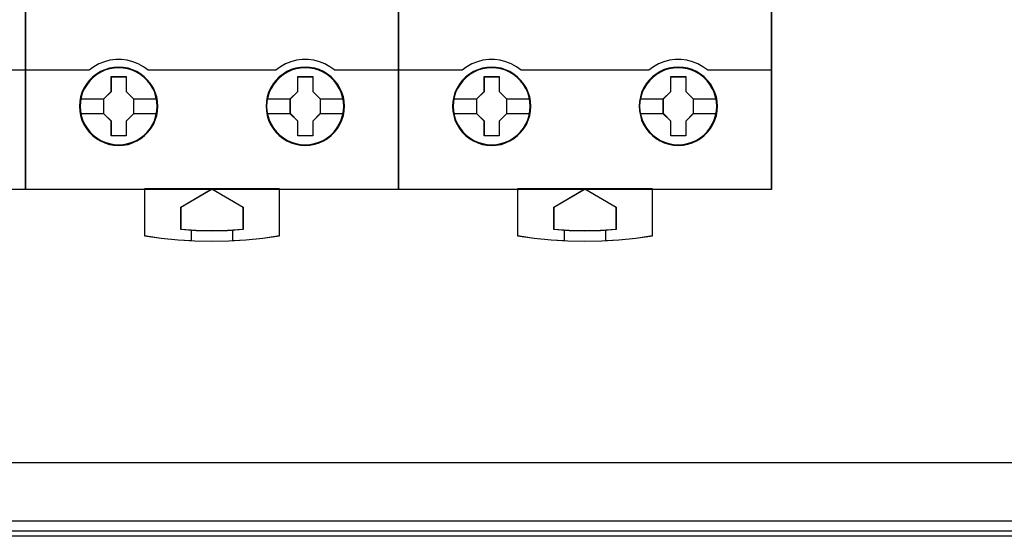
# Model space of a CAD drawing. Extents: x -558982 to 5119495, y -5290134 to 121759.
# Tile 8 of 256: x -478708 to -477758, y -26844 to -26345. Entities that reach past the tile are written whole.
import ezdxf

# ---------------------------------------------------------------- set-up
doc = ezdxf.new("R2010")
doc.units = 0
doc.header["$MEASUREMENT"] = 0
doc.layers.get('0').update_dxf_attribs({"color": 252})
doc.layers.add('45', color=8, linetype='Continuous')
doc.layers.add('50', color=7, linetype='Continuous')

# ---------------------------------------------------------------- blocks, each defined once
blk = doc.blocks.new('*U1040')
at = {"layer": '50', "color": 7}
for points in [[(55.98194, -85.921426), (391.762235, -85.921426), (391.762235, -735.000783), (55.98194, -735.000783), (55.98194, -85.921426)], [(59.825943, -728.385739), (387.918232, -728.385739), (387.918232, -441.457538), (59.825943, -441.457538), (59.825943, -728.385739)]]:
    blk.add_lwpolyline(points, dxfattribs=at)
blk = doc.blocks.new('*U1067')
at = {"layer": '50', "color": 7}
for points in [[(383.999821, -735.498632), (64.001505, -735.498632)], [(67.968952, -734.007732), (379.969373, -734.007732)]]:
    blk.add_lwpolyline(points, dxfattribs=at)
blk = doc.blocks.new('*U1069')
at = {"layer": '45', "color": 7}
for points in [[(98.02738, -618.991234), (61.975934, -618.991234), (61.975934, -701.994414), (98.02738, -701.994414), (98.02738, -618.991234)], [(98.011474, -619.007123), (61.99184, -619.007123), (61.99184, -701.978525), (98.011474, -701.978525), (98.011474, -619.007123)]]:
    blk.add_lwpolyline(points, close=True, dxfattribs=at)
at = {"layer": '45', "color": 139}
blk.add_lwpolyline([(98.02738, -618.991234), (61.975934, -618.991234), (61.975934, -701.994414), (98.02738, -701.994414), (98.02738, -618.991234)], close=True, dxfattribs=at)
blk.add_lwpolyline([(91.810699, -690.464429), (98.02738, -690.464429)], dxfattribs=at)
blk = doc.blocks.new('*U1070')
at = {"layer": '45', "color": 7}
for points in [[(134.025806, -618.991234), (97.97436, -618.991234), (97.97436, -701.994414), (134.025806, -701.994414), (134.025806, -618.991234)], [(110.773564, -693.990307), (110.74589, -693.53711), (110.673938, -693.083912), (110.518964, -692.647295), (110.347385, -692.232785), (110.109389, -691.834856), (109.827115, -691.486668), (109.500562, -691.160587), (109.135266, -690.884247), (108.764435, -690.635541), (108.332722, -690.453156), (107.901008, -690.320513), (107.447155, -690.237611), (106.998837, -690.215504), (106.53945, -690.237611), (106.102201, -690.320513), (105.653883, -690.453156), (105.238774, -690.635541), (104.845804, -690.884247), (104.486042, -691.160587), (104.153955, -691.486668), (103.89382, -691.834856), (103.650289, -692.232785), (103.445502, -692.647295), (103.329271, -693.083912), (103.240714, -693.53711), (103.207506, -693.990307), (103.240714, -694.449031), (103.329271, -694.885648), (103.445502, -695.322265), (103.650289, -695.742302), (103.89382, -696.134704), (104.153955, -696.499473), (104.486042, -696.820027), (104.845804, -697.101894), (105.238774, -697.33402), (105.653883, -697.521931), (106.102201, -697.660101), (106.53945, -697.748529), (106.998837, -697.770637), (107.447155, -697.748529), (107.901008, -697.660101), (108.332722, -697.521931), (108.764435, -697.33402), (109.135266, -697.101894), (109.500562, -696.820027), (109.827115, -696.499473), (110.109389, -696.134704), (110.347385, -695.742302), (110.518964, -695.322265), (110.673938, -694.885648), (110.74589, -694.449031), (110.773564, -693.990307)], [(110.773564, -693.990307), (110.74589, -693.53711), (110.673938, -693.083912), (110.518964, -692.647295), (110.347385, -692.232785), (110.109389, -691.834856), (109.827115, -691.486668), (109.500562, -691.160587), (109.135266, -690.884247), (108.764435, -690.635541), (108.332722, -690.453156), (107.901008, -690.320513), (107.447155, -690.237611), (106.998837, -690.215504), (106.53945, -690.237611), (106.102201, -690.320513), (105.653883, -690.453156), (105.238774, -690.635541), (104.845804, -690.884247), (104.486042, -691.160587), (104.153955, -691.486668), (103.89382, -691.834856), (103.650289, -692.232785), (103.445502, -692.647295), (103.329271, -693.083912), (103.240714, -693.53711), (103.207506, -693.990307), (103.240714, -694.449031), (103.329271, -694.885648), (103.445502, -695.322265), (103.650289, -695.742302), (103.89382, -696.134704), (104.153955, -696.499473), (104.486042, -696.820027), (104.845804, -697.101894), (105.238774, -697.33402), (105.653883, -697.521931), (106.102201, -697.660101), (106.53945, -697.748529), (106.998837, -697.770637), (107.447155, -697.748529), (107.901008, -697.660101), (108.332722, -697.521931), (108.764435, -697.33402), (109.135266, -697.101894), (109.500562, -696.820027), (109.827115, -696.499473), (110.109389, -696.134704), (110.347385, -695.742302), (110.518964, -695.322265), (110.673938, -694.885648), (110.74589, -694.449031), (110.773564, -693.990307)], [(110.755007, -693.991644), (110.727459, -693.540511), (110.655835, -693.089379), (110.501566, -692.654751), (110.330769, -692.24213), (110.093857, -691.846014), (109.812869, -691.499412), (109.487804, -691.174817), (109.124171, -690.899736), (108.75503, -690.652164), (108.325282, -690.470611), (107.895535, -690.338572), (107.44375, -690.256048), (106.997474, -690.234041), (106.540179, -690.256048), (106.104922, -690.338572), (105.658646, -690.470611), (105.245428, -690.652164), (104.854247, -690.899736), (104.496125, -691.174817), (104.16555, -691.499412), (103.9066, -691.846014), (103.664178, -692.24213), (103.460324, -692.654751), (103.344623, -693.089379), (103.256469, -693.540511), (103.223412, -693.991644), (103.256469, -694.448278), (103.344623, -694.882905), (103.460324, -695.317533), (103.664178, -695.735655), (103.9066, -696.12627), (104.16555, -696.489377), (104.496125, -696.80847), (104.854247, -697.089052), (105.245428, -697.32012), (105.658646, -697.507175), (106.104922, -697.644716), (106.540179, -697.732741), (106.997474, -697.754748), (107.44375, -697.732741), (107.895535, -697.644716), (108.325282, -697.507175), (108.75503, -697.32012), (109.124171, -697.089052), (109.487804, -696.80847), (109.812869, -696.489377), (110.093857, -696.12627), (110.330769, -695.735655), (110.501566, -695.317533), (110.655835, -694.882905), (110.727459, -694.448278), (110.755007, -693.991644)], [(128.784707, -693.985011), (128.762567, -693.531813), (128.690613, -693.078616), (128.535634, -692.641999), (128.35298, -692.227489), (128.126047, -691.82956), (127.843764, -691.481371), (127.517201, -691.15529), (127.146358, -690.87895), (126.781051, -690.630245), (126.349324, -690.44786), (125.917597, -690.315217), (125.46373, -690.232315), (125.004329, -690.210208), (124.555997, -690.232315), (124.107665, -690.315217), (123.659333, -690.44786), (123.244211, -690.630245), (122.862299, -690.87895), (122.502526, -691.15529), (122.170429, -691.481371), (121.899216, -691.82956), (121.655677, -692.227489), (121.461954, -692.641999), (121.34572, -693.078616), (121.25716, -693.531813), (121.22395, -693.985011), (121.25716, -694.438208), (121.34572, -694.880352), (121.461954, -695.316969), (121.655677, -695.737006), (121.899216, -696.129408), (122.170429, -696.494177), (122.502526, -696.814731), (122.862299, -697.096598), (123.244211, -697.328723), (123.659333, -697.516634), (124.107665, -697.654804), (124.555997, -697.743233), (125.004329, -697.76534), (125.46373, -697.743233), (125.917597, -697.654804), (126.349324, -697.516634), (126.781051, -697.328723), (127.146358, -697.096598), (127.517201, -696.814731), (127.843764, -696.494177), (128.126047, -696.129408), (128.35298, -695.737006), (128.535634, -695.316969), (128.690613, -694.880352), (128.762567, -694.438208), (128.784707, -693.985011)], [(128.784707, -693.985011), (128.762567, -693.531813), (128.690613, -693.078616), (128.535634, -692.641999), (128.35298, -692.227489), (128.126047, -691.82956), (127.843764, -691.481371), (127.517201, -691.15529), (127.146358, -690.87895), (126.781051, -690.630245), (126.349324, -690.44786), (125.917597, -690.315217), (125.46373, -690.232315), (125.004329, -690.210208), (124.555997, -690.232315), (124.107665, -690.315217), (123.659333, -690.44786), (123.244211, -690.630245), (122.862299, -690.87895), (122.502526, -691.15529), (122.170429, -691.481371), (121.899216, -691.82956), (121.655677, -692.227489), (121.461954, -692.641999), (121.34572, -693.078616), (121.25716, -693.531813), (121.22395, -693.985011), (121.25716, -694.438208), (121.34572, -694.880352), (121.461954, -695.316969), (121.655677, -695.737006), (121.899216, -696.129408), (122.170429, -696.494177), (122.502526, -696.814731), (122.862299, -697.096598), (123.244211, -697.328723), (123.659333, -697.516634), (124.107665, -697.654804), (124.555997, -697.743233), (125.004329, -697.76534), (125.46373, -697.743233), (125.917597, -697.654804), (126.349324, -697.516634), (126.781051, -697.328723), (127.146358, -697.096598), (127.517201, -696.814731), (127.843764, -696.494177), (128.126047, -696.129408), (128.35298, -695.737006), (128.535634, -695.316969), (128.690613, -694.880352), (128.762567, -694.438208), (128.784707, -693.985011)], [(128.76615, -693.986347), (128.744111, -693.535215), (128.672484, -693.084083), (128.518212, -692.649455), (128.336391, -692.236834), (128.110492, -691.840718), (127.829495, -691.494116), (127.504421, -691.169521), (127.135269, -690.89444), (126.771627, -690.646868), (126.341868, -690.465314), (125.912109, -690.333276), (125.460311, -690.250751), (125.003003, -690.228745), (124.556715, -690.250751), (124.110427, -690.333276), (123.664138, -690.465314), (123.250909, -690.646868), (122.870737, -690.89444), (122.512605, -691.169521), (122.182021, -691.494116), (121.912044, -691.840718), (121.669616, -692.236834), (121.476775, -692.649455), (121.361071, -693.084083), (121.272915, -693.535215), (121.239857, -693.986347), (121.272915, -694.43748), (121.361071, -694.877609), (121.476775, -695.312236), (121.669616, -695.730359), (121.912044, -696.120974), (122.182021, -696.48408), (122.512605, -696.803174), (122.870737, -697.083756), (123.250909, -697.314824), (123.664138, -697.501879), (124.110427, -697.639419), (124.556715, -697.727445), (125.003003, -697.749452), (125.460311, -697.727445), (125.912109, -697.639419), (126.341868, -697.501879), (126.771627, -697.314824), (127.135269, -697.083756), (127.504421, -696.803174), (127.829495, -696.48408), (128.110492, -696.120974), (128.336391, -695.730359), (128.518212, -695.312236), (128.672484, -694.877609), (128.744111, -694.43748), (128.76615, -693.986347)], [(106.284448, -691.123815), (107.729263, -691.123815), (107.729263, -692.557178), (108.443303, -693.271093), (108.443303, -694.704456), (107.729263, -695.429439), (107.729263, -696.851733), (106.284448, -696.851733), (106.284448, -695.429439), (105.553673, -694.704456), (105.553673, -693.271093), (106.284448, -692.557178), (106.284448, -691.123815)], [(106.284448, -691.123815), (107.729263, -691.123815), (107.729263, -691.123815), (107.729263, -692.557178), (107.729263, -692.557178), (108.443303, -693.271093), (108.443303, -693.271093), (108.443303, -694.704456), (108.443303, -694.704456), (107.729263, -695.429439), (107.729263, -695.429439), (107.729263, -696.851733), (107.729263, -696.851733), (106.284448, -696.851733), (106.284448, -696.851733), (106.284448, -695.429439), (106.284448, -695.429439), (105.553673, -694.704456), (105.553673, -694.704456), (105.553673, -693.271093), (105.553673, -693.271093), (106.284448, -692.557178), (106.284448, -692.557178), (106.284448, -691.123815), (106.284448, -691.123815)], [(106.292309, -691.139704), (107.721218, -691.139704), (107.721218, -692.565115), (108.427397, -693.275069), (108.427397, -694.70048), (107.721218, -695.42144), (107.721218, -696.835845), (106.292309, -696.835845), (106.292309, -695.42144), (105.569579, -694.70048), (105.569579, -693.275069), (106.292309, -692.565115), (106.292309, -691.139704)], [(124.295867, -691.118519), (125.735104, -691.118519), (125.735104, -692.551882), (126.449144, -693.265796), (126.449144, -694.699159), (125.735104, -695.424142), (125.735104, -696.846437), (124.295867, -696.846437), (124.295867, -695.424142), (123.559514, -694.699159), (123.559514, -693.265796), (124.295867, -692.551882), (124.295867, -691.118519)], [(124.295867, -691.118519), (125.735104, -691.118519), (125.735104, -691.118519), (125.735104, -692.551882), (125.735104, -692.551882), (126.449144, -693.265796), (126.449144, -693.265796), (126.449144, -694.699159), (126.449144, -694.699159), (125.735104, -695.424142), (125.735104, -695.424142), (125.735104, -696.846437), (125.735104, -696.846437), (124.295867, -696.846437), (124.295867, -696.846437), (124.295867, -695.424142), (124.295867, -695.424142), (123.559514, -694.699159), (123.559514, -694.699159), (123.559514, -693.265796), (123.559514, -693.265796), (124.295867, -692.551882), (124.295867, -692.551882), (124.295867, -691.118519), (124.295867, -691.118519)], [(124.302991, -691.134407), (125.725063, -691.134407), (125.725063, -692.559819), (126.430586, -693.269772), (126.430586, -694.695183), (125.725063, -695.416144), (125.725063, -696.830548), (124.302991, -696.830548), (124.302991, -695.416144), (123.57542, -694.695183), (123.57542, -693.269772), (124.302991, -692.559819), (124.302991, -691.134407)], [(122.515005, -701.959988), (115.993345, -701.959988), (109.477207, -701.959988), (109.477207, -706.500771), (111.106242, -706.722273), (112.729754, -706.877324), (113.994327, -706.95485), (114.364311, -706.977), (115.993345, -707.004687), (117.638946, -706.977), (118.003408, -706.95485), (119.262458, -706.877324), (120.897015, -706.722273), (122.515005, -706.500771), (122.515005, -701.959988)], [(115.993097, -701.959988), (119.012986, -703.712923), (119.012986, -705.892998), (117.511353, -705.970659), (115.993097, -705.998396), (114.491464, -705.970659), (112.989831, -705.892998), (112.989831, -703.712923), (115.993097, -701.959988)]]:
    blk.add_lwpolyline(points, close=True, dxfattribs=at)
at = {"layer": '45', "color": 139}
for points in [[(134.025806, -618.991234), (97.97436, -618.991234), (97.97436, -701.994414), (134.025806, -701.994414), (134.025806, -618.991234)], [(110.723194, -693.990653), (110.689988, -693.537455), (110.601436, -693.095311), (110.479677, -692.669747), (110.291505, -692.260764), (110.064591, -691.879414), (109.776798, -691.525699), (109.466867, -691.205145), (109.107126, -690.928804), (108.719712, -690.696679), (108.315695, -690.514294), (107.884005, -690.381651), (107.446781, -690.298749), (106.998488, -690.271115), (106.550195, -690.298749), (106.107436, -690.381651), (105.675747, -690.514294), (105.27173, -690.696679), (104.884316, -690.928804), (104.530109, -691.205145), (104.220178, -691.525699), (103.943454, -691.879414), (103.705471, -692.260764), (103.517299, -692.669747), (103.384471, -693.095311), (103.306989, -693.537455), (103.273782, -693.990653), (103.306989, -694.432797), (103.384471, -694.874941), (103.517299, -695.300505), (103.705471, -695.715015), (103.943454, -696.096364), (104.220178, -696.444553), (104.530109, -696.765107), (104.884316, -697.041447), (105.27173, -697.273573), (105.675747, -697.455958), (106.107436, -697.588601), (106.550195, -697.671503), (106.998488, -697.699137), (107.446781, -697.671503), (107.884005, -697.588601), (108.315695, -697.455958), (108.719712, -697.273573), (109.107126, -697.041447), (109.466867, -696.765107), (109.776798, -696.444553), (110.064591, -696.096364), (110.291505, -695.715015), (110.479677, -695.300505), (110.601436, -694.874941), (110.689988, -694.432797), (110.723194, -693.990653)], [(128.723733, -693.990653), (128.69606, -693.537455), (128.607505, -693.095311), (128.474674, -692.669747), (128.29203, -692.260764), (128.059574, -691.879414), (127.782842, -691.525699), (127.467366, -691.205145), (127.107614, -690.928804), (126.725723, -690.696679), (126.316158, -690.514294), (125.895524, -690.381651), (125.452752, -690.298749), (125.004445, -690.271115), (124.556138, -690.298749), (124.107831, -690.381651), (123.687197, -690.514294), (123.277633, -690.696679), (122.895741, -690.928804), (122.541524, -691.205145), (122.214979, -691.525699), (121.949315, -691.879414), (121.711325, -692.260764), (121.523147, -692.669747), (121.401385, -693.095311), (121.31283, -693.537455), (121.279622, -693.990653), (121.31283, -694.432797), (121.401385, -694.874941), (121.523147, -695.300505), (121.711325, -695.715015), (121.949315, -696.096364), (122.214979, -696.444553), (122.541524, -696.765107), (122.895741, -697.041447), (123.277633, -697.273573), (123.687197, -697.455958), (124.107831, -697.588601), (124.556138, -697.671503), (125.004445, -697.699137), (125.452752, -697.671503), (125.895524, -697.588601), (126.316158, -697.455958), (126.725723, -697.273573), (127.107614, -697.041447), (127.467366, -696.765107), (127.782842, -696.444553), (128.059574, -696.096364), (128.29203, -695.715015), (128.474674, -695.300505), (128.607505, -694.874941), (128.69606, -694.432797), (128.723733, -693.990653)]]:
    blk.add_lwpolyline(points, close=True, dxfattribs=at)
at = {"layer": '45', "color": 59}
for points in [[(134.0099, -619.007123), (97.992917, -619.007123), (97.992917, -701.978525), (134.0099, -701.978525), (134.0099, -619.007123)], [(122.515005, -701.959988), (115.993345, -701.959988), (109.477207, -701.959988), (109.477207, -706.500771), (111.106242, -706.722273), (112.729754, -706.877324), (113.994327, -706.95485), (114.364311, -706.977), (115.993345, -707.004687), (117.638946, -706.977), (118.003408, -706.95485), (119.262458, -706.877324), (120.897015, -706.722273), (122.515005, -706.500771), (122.515005, -701.959988)], [(115.993097, -701.959988), (119.012986, -703.712923), (119.012986, -705.892998), (117.511353, -705.970659), (115.993097, -705.998396), (114.491464, -705.970659), (112.989831, -705.892998), (112.989831, -703.712923), (115.993097, -701.959988)]]:
    blk.add_lwpolyline(points, close=True, dxfattribs=at)
at = {"layer": '45', "color": 139}
for points in [[(109.848352, -690.498855), (109.399249, -690.162939), (108.894701, -689.895344), (108.379064, -689.690379), (107.830161, -689.548041), (107.275712, -689.474026), (106.721264, -689.474026), (106.155727, -689.548041), (105.617912, -689.690379), (105.09673, -689.895344), (104.597727, -690.162939), (104.148624, -690.498855)], [(127.84624, -690.498855), (127.386242, -690.162939), (126.898534, -689.895344), (126.377573, -689.690379), (125.828902, -689.548041), (125.274688, -689.474026), (124.720474, -689.474026), (124.171802, -689.548041), (123.623131, -689.690379), (123.096628, -689.895344), (122.603377, -690.162939), (122.154464, -690.498855)], [(97.97436, -690.464429), (104.185738, -690.464429)], [(109.811238, -690.464429), (116.009361, -690.464429)], [(115.974898, -690.464429), (122.191579, -690.464429)], [(127.811776, -690.464429), (134.025806, -690.464429)], [(109.477207, -701.959988), (109.477207, -706.50419)], [(112.989831, -703.731591), (116.009361, -701.959988)], [(115.974898, -701.959988), (119.012986, -703.731591)], [(122.480542, -701.959988), (122.480542, -706.50419)], [(112.989831, -703.697165), (112.989831, -705.89247)], [(118.975871, -703.697165), (118.975871, -705.89247)], [(112.989831, -705.858044), (114.491464, -705.961461), (115.993097, -705.998396), (117.511353, -705.961461), (119.012986, -705.858044)], [(113.981318, -705.913655), (113.981318, -706.959669)], [(117.979082, -705.913655), (117.979082, -706.959669)], [(109.477207, -706.469764), (111.106242, -706.704895), (112.729754, -706.869487), (114.364311, -706.975296), (115.993345, -707.004687), (117.638946, -706.975296), (119.262458, -706.869487), (120.897015, -706.704895), (122.515005, -706.469764)]]:
    blk.add_lwpolyline(points, dxfattribs=at)
at = {"layer": '45', "color": 7}
for points in [[(103.279084, -693.258213), (105.590788, -693.258213)], [(108.406189, -693.258213), (110.707288, -693.258213)], [(121.295528, -693.252916), (123.593977, -693.252916)], [(126.412029, -693.252916), (128.713129, -693.252916)], [(103.279084, -694.68291), (105.590788, -694.68291)], [(108.406189, -694.68291), (110.707288, -694.68291)], [(121.295528, -694.677614), (123.593977, -694.677614)], [(126.412029, -694.677614), (128.713129, -694.677614)]]:
    blk.add_lwpolyline(points, dxfattribs=at)
blk = doc.blocks.new('*U1071')
at = {"layer": '45', "color": 7}
for points in [[(170.026883, -618.991234), (133.975436, -618.991234), (133.975436, -701.994414), (170.026883, -701.994414), (170.026883, -618.991234)], [(146.77199, -693.990307), (146.744326, -693.53711), (146.672399, -693.083912), (146.517479, -692.647295), (146.345961, -692.232785), (146.108048, -691.834856), (145.825873, -691.486668), (145.499434, -691.160587), (145.134266, -690.884247), (144.763565, -690.635541), (144.332003, -690.453156), (143.90044, -690.320513), (143.446747, -690.237611), (142.998586, -690.215504), (142.539359, -690.237611), (142.102264, -690.320513), (141.654103, -690.453156), (141.239139, -690.635541), (140.846307, -690.884247), (140.486671, -691.160587), (140.1547, -691.486668), (139.894656, -691.834856), (139.651211, -692.232785), (139.446495, -692.647295), (139.330305, -693.083912), (139.24178, -693.53711), (139.208583, -693.990307), (139.24178, -694.449031), (139.330305, -694.885648), (139.446495, -695.322265), (139.651211, -695.742302), (139.894656, -696.134704), (140.1547, -696.499473), (140.486671, -696.820027), (140.846307, -697.101894), (141.239139, -697.33402), (141.654103, -697.521931), (142.102264, -697.660101), (142.539359, -697.748529), (142.998586, -697.770637), (143.446747, -697.748529), (143.90044, -697.660101), (144.332003, -697.521931), (144.763565, -697.33402), (145.134266, -697.101894), (145.499434, -696.820027), (145.825873, -696.499473), (146.108048, -696.134704), (146.345961, -695.742302), (146.517479, -695.322265), (146.672399, -694.885648), (146.744326, -694.449031), (146.77199, -693.990307)], [(146.77199, -693.990307), (146.744326, -693.53711), (146.672399, -693.083912), (146.517479, -692.647295), (146.345961, -692.232785), (146.108048, -691.834856), (145.825873, -691.486668), (145.499434, -691.160587), (145.134266, -690.884247), (144.763565, -690.635541), (144.332003, -690.453156), (143.90044, -690.320513), (143.446747, -690.237611), (142.998586, -690.215504), (142.539359, -690.237611), (142.102264, -690.320513), (141.654103, -690.453156), (141.239139, -690.635541), (140.846307, -690.884247), (140.486671, -691.160587), (140.1547, -691.486668), (139.894656, -691.834856), (139.651211, -692.232785), (139.446495, -692.647295), (139.330305, -693.083912), (139.24178, -693.53711), (139.208583, -693.990307), (139.24178, -694.449031), (139.330305, -694.885648), (139.446495, -695.322265), (139.651211, -695.742302), (139.894656, -696.134704), (140.1547, -696.499473), (140.486671, -696.820027), (140.846307, -697.101894), (141.239139, -697.33402), (141.654103, -697.521931), (142.102264, -697.660101), (142.539359, -697.748529), (142.998586, -697.770637), (143.446747, -697.748529), (143.90044, -697.660101), (144.332003, -697.521931), (144.763565, -697.33402), (145.134266, -697.101894), (145.499434, -696.820027), (145.825873, -696.499473), (146.108048, -696.134704), (146.345961, -695.742302), (146.517479, -695.322265), (146.672399, -694.885648), (146.744326, -694.449031), (146.77199, -693.990307)], [(146.756084, -693.991644), (146.728536, -693.540511), (146.656911, -693.089379), (146.502643, -692.654751), (146.331846, -692.24213), (146.094934, -691.846014), (145.813946, -691.499412), (145.488881, -691.174817), (145.125248, -690.899736), (144.756107, -690.652164), (144.326359, -690.470611), (143.896612, -690.338572), (143.444827, -690.256048), (142.998551, -690.234041), (142.541256, -690.256048), (142.105999, -690.338572), (141.659723, -690.470611), (141.246505, -690.652164), (140.855324, -690.899736), (140.497202, -691.174817), (140.166627, -691.499412), (139.907677, -691.846014), (139.665255, -692.24213), (139.461401, -692.654751), (139.3457, -693.089379), (139.257546, -693.540511), (139.224489, -693.991644), (139.257546, -694.448278), (139.3457, -694.882905), (139.461401, -695.317533), (139.665255, -695.735655), (139.907677, -696.12627), (140.166627, -696.489377), (140.497202, -696.80847), (140.855324, -697.089052), (141.246505, -697.32012), (141.659723, -697.507175), (142.105999, -697.644716), (142.541256, -697.732741), (142.998551, -697.754748), (143.444827, -697.732741), (143.896612, -697.644716), (144.326359, -697.507175), (144.756107, -697.32012), (145.125248, -697.089052), (145.488881, -696.80847), (145.813946, -696.489377), (146.094934, -696.12627), (146.331846, -695.735655), (146.502643, -695.317533), (146.656911, -694.882905), (146.728536, -694.448278), (146.756084, -693.991644)], [(164.783133, -693.985011), (164.761001, -693.531813), (164.689071, -693.078616), (164.534147, -692.641999), (164.351557, -692.227489), (164.124703, -691.82956), (163.842519, -691.481371), (163.516071, -691.15529), (163.145359, -690.87895), (162.78018, -690.630245), (162.348604, -690.44786), (161.917028, -690.315217), (161.463321, -690.232315), (161.00408, -690.210208), (160.555905, -690.232315), (160.107731, -690.315217), (159.659556, -690.44786), (159.24458, -690.630245), (158.862801, -690.87895), (158.503155, -691.15529), (158.171174, -691.481371), (157.900056, -691.82956), (157.656603, -692.227489), (157.462947, -692.641999), (157.346754, -693.078616), (157.258226, -693.531813), (157.225027, -693.985011), (157.258226, -694.438208), (157.346754, -694.880352), (157.462947, -695.316969), (157.656603, -695.737006), (157.900056, -696.129408), (158.171174, -696.494177), (158.503155, -696.814731), (158.862801, -697.096598), (159.24458, -697.328723), (159.659556, -697.516634), (160.107731, -697.654804), (160.555905, -697.743233), (161.00408, -697.76534), (161.463321, -697.743233), (161.917028, -697.654804), (162.348604, -697.516634), (162.78018, -697.328723), (163.145359, -697.096598), (163.516071, -696.814731), (163.842519, -696.494177), (164.124703, -696.129408), (164.351557, -695.737006), (164.534147, -695.316969), (164.689071, -694.880352), (164.761001, -694.438208), (164.783133, -693.985011)], [(164.783133, -693.985011), (164.761001, -693.531813), (164.689071, -693.078616), (164.534147, -692.641999), (164.351557, -692.227489), (164.124703, -691.82956), (163.842519, -691.481371), (163.516071, -691.15529), (163.145359, -690.87895), (162.78018, -690.630245), (162.348604, -690.44786), (161.917028, -690.315217), (161.463321, -690.232315), (161.00408, -690.210208), (160.555905, -690.232315), (160.107731, -690.315217), (159.659556, -690.44786), (159.24458, -690.630245), (158.862801, -690.87895), (158.503155, -691.15529), (158.171174, -691.481371), (157.900056, -691.82956), (157.656603, -692.227489), (157.462947, -692.641999), (157.346754, -693.078616), (157.258226, -693.531813), (157.225027, -693.985011), (157.258226, -694.438208), (157.346754, -694.880352), (157.462947, -695.316969), (157.656603, -695.737006), (157.900056, -696.129408), (158.171174, -696.494177), (158.503155, -696.814731), (158.862801, -697.096598), (159.24458, -697.328723), (159.659556, -697.516634), (160.107731, -697.654804), (160.555905, -697.743233), (161.00408, -697.76534), (161.463321, -697.743233), (161.917028, -697.654804), (162.348604, -697.516634), (162.78018, -697.328723), (163.145359, -697.096598), (163.516071, -696.814731), (163.842519, -696.494177), (164.124703, -696.129408), (164.351557, -695.737006), (164.534147, -695.316969), (164.689071, -694.880352), (164.761001, -694.438208), (164.783133, -693.985011)], [(164.767227, -693.986347), (164.745188, -693.535215), (164.673561, -693.084083), (164.519289, -692.649455), (164.337468, -692.236834), (164.111569, -691.840718), (163.830572, -691.494116), (163.505498, -691.169521), (163.136346, -690.89444), (162.772704, -690.646868), (162.342945, -690.465314), (161.913186, -690.333276), (161.461388, -690.250751), (161.00408, -690.228745), (160.557792, -690.250751), (160.111504, -690.333276), (159.665215, -690.465314), (159.251986, -690.646868), (158.871814, -690.89444), (158.513682, -691.169521), (158.183098, -691.494116), (157.913121, -691.840718), (157.670693, -692.236834), (157.477852, -692.649455), (157.362148, -693.084083), (157.273992, -693.535215), (157.240934, -693.986347), (157.273992, -694.43748), (157.362148, -694.877609), (157.477852, -695.312236), (157.670693, -695.730359), (157.913121, -696.120974), (158.183098, -696.48408), (158.513682, -696.803174), (158.871814, -697.083756), (159.251986, -697.314824), (159.665215, -697.501879), (160.111504, -697.639419), (160.557792, -697.727445), (161.00408, -697.749452), (161.461388, -697.727445), (161.913186, -697.639419), (162.342945, -697.501879), (162.772704, -697.314824), (163.136346, -697.083756), (163.505498, -696.803174), (163.830572, -696.48408), (164.111569, -696.120974), (164.337468, -695.730359), (164.519289, -695.312236), (164.673561, -694.877609), (164.745188, -694.43748), (164.767227, -693.986347)], [(142.284855, -691.123815), (143.728344, -691.123815), (143.728344, -692.557178), (144.441729, -693.271093), (144.441729, -694.704456), (143.728344, -695.429439), (143.728344, -696.851733), (142.284855, -696.851733), (142.284855, -695.429439), (141.55475, -694.704456), (141.55475, -693.271093), (142.284855, -692.557178), (142.284855, -691.123815)], [(142.284855, -691.123815), (143.728344, -691.123815), (143.728344, -691.123815), (143.728344, -692.557178), (143.728344, -692.557178), (144.441729, -693.271093), (144.441729, -693.271093), (144.441729, -694.704456), (144.441729, -694.704456), (143.728344, -695.429439), (143.728344, -695.429439), (143.728344, -696.851733), (143.728344, -696.851733), (142.284855, -696.851733), (142.284855, -696.851733), (142.284855, -695.429439), (142.284855, -695.429439), (141.55475, -694.704456), (141.55475, -694.704456), (141.55475, -693.271093), (141.55475, -693.271093), (142.284855, -692.557178), (142.284855, -692.557178), (142.284855, -691.123815), (142.284855, -691.123815)], [(142.292716, -691.139704), (143.720299, -691.139704), (143.720299, -692.565115), (144.425823, -693.275069), (144.425823, -694.70048), (143.720299, -695.42144), (143.720299, -696.835845), (142.292716, -696.835845), (142.292716, -695.42144), (141.570656, -694.70048), (141.570656, -693.275069), (142.292716, -692.565115), (142.292716, -691.139704)], [(160.296269, -691.118519), (161.734185, -691.118519), (161.734185, -692.551882), (162.44757, -693.265796), (162.44757, -694.699159), (161.734185, -695.424142), (161.734185, -696.846437), (160.296269, -696.846437), (160.296269, -695.424142), (159.560591, -694.699159), (159.560591, -693.265796), (160.296269, -692.551882), (160.296269, -691.118519)], [(160.296269, -691.118519), (161.734185, -691.118519), (161.734185, -691.118519), (161.734185, -692.551882), (161.734185, -692.551882), (162.44757, -693.265796), (162.44757, -693.265796), (162.44757, -694.699159), (162.44757, -694.699159), (161.734185, -695.424142), (161.734185, -695.424142), (161.734185, -696.846437), (161.734185, -696.846437), (160.296269, -696.846437), (160.296269, -696.846437), (160.296269, -695.424142), (160.296269, -695.424142), (159.560591, -694.699159), (159.560591, -694.699159), (159.560591, -693.265796), (159.560591, -693.265796), (160.296269, -692.551882), (160.296269, -692.551882), (160.296269, -691.118519), (160.296269, -691.118519)], [(160.304068, -691.134407), (161.72614, -691.134407), (161.72614, -692.559819), (162.431663, -693.269772), (162.431663, -694.695183), (161.72614, -695.416144), (161.72614, -696.830548), (160.304068, -696.830548), (160.304068, -695.416144), (159.576497, -694.695183), (159.576497, -693.269772), (160.304068, -692.559819), (160.304068, -691.134407)], [(158.516082, -701.959988), (151.993096, -701.959988), (145.475633, -701.959988), (145.475633, -706.500771), (147.104999, -706.722273), (148.728841, -706.877324), (149.993671, -706.95485), (150.36373, -706.977), (151.993096, -707.004687), (153.639032, -706.977), (154.003568, -706.95485), (155.262874, -706.877324), (156.897763, -706.722273), (158.516082, -706.500771), (158.516082, -701.959988)], [(151.992852, -701.959988), (155.011412, -703.712923), (155.011412, -705.892998), (153.51044, -705.970659), (151.992852, -705.998396), (150.49188, -705.970659), (148.990908, -705.892998), (148.990908, -703.712923), (151.992852, -701.959988)]]:
    blk.add_lwpolyline(points, close=True, dxfattribs=at)
at = {"layer": '45', "color": 139}
for points in [[(170.026883, -618.991234), (133.975436, -618.991234), (133.975436, -701.994414), (170.026883, -701.994414), (170.026883, -618.991234)], [(146.724271, -693.990653), (146.691065, -693.537455), (146.602513, -693.095311), (146.480754, -692.669747), (146.292582, -692.260764), (146.065668, -691.879414), (145.777875, -691.525699), (145.467944, -691.205145), (145.108203, -690.928804), (144.720789, -690.696679), (144.316772, -690.514294), (143.885082, -690.381651), (143.447858, -690.298749), (142.999565, -690.271115), (142.551272, -690.298749), (142.108513, -690.381651), (141.676824, -690.514294), (141.272807, -690.696679), (140.885393, -690.928804), (140.531186, -691.205145), (140.221255, -691.525699), (139.944531, -691.879414), (139.706548, -692.260764), (139.518376, -692.669747), (139.385548, -693.095311), (139.308066, -693.537455), (139.274859, -693.990653), (139.308066, -694.432797), (139.385548, -694.874941), (139.518376, -695.300505), (139.706548, -695.715015), (139.944531, -696.096364), (140.221255, -696.444553), (140.531186, -696.765107), (140.885393, -697.041447), (141.272807, -697.273573), (141.676824, -697.455958), (142.108513, -697.588601), (142.551272, -697.671503), (142.999565, -697.699137), (143.447858, -697.671503), (143.885082, -697.588601), (144.316772, -697.455958), (144.720789, -697.273573), (145.108203, -697.041447), (145.467944, -696.765107), (145.777875, -696.444553), (146.065668, -696.096364), (146.292582, -695.715015), (146.480754, -695.300505), (146.602513, -694.874941), (146.691065, -694.432797), (146.724271, -693.990653)], [(164.722159, -693.990653), (164.694486, -693.537455), (164.605931, -693.095311), (164.473099, -692.669747), (164.290456, -692.260764), (164.058, -691.879414), (163.781268, -691.525699), (163.465792, -691.205145), (163.10604, -690.928804), (162.724149, -690.696679), (162.314584, -690.514294), (161.89395, -690.381651), (161.451178, -690.298749), (161.002871, -690.271115), (160.554564, -690.298749), (160.106257, -690.381651), (159.685623, -690.514294), (159.276059, -690.696679), (158.894167, -690.928804), (158.539949, -691.205145), (158.213405, -691.525699), (157.947741, -691.879414), (157.709751, -692.260764), (157.521573, -692.669747), (157.399811, -693.095311), (157.311256, -693.537455), (157.278048, -693.990653), (157.311256, -694.432797), (157.399811, -694.874941), (157.521573, -695.300505), (157.709751, -695.715015), (157.947741, -696.096364), (158.213405, -696.444553), (158.539949, -696.765107), (158.894167, -697.041447), (159.276059, -697.273573), (159.685623, -697.455958), (160.106257, -697.588601), (160.554564, -697.671503), (161.002871, -697.699137), (161.451178, -697.671503), (161.89395, -697.588601), (162.314584, -697.455958), (162.724149, -697.273573), (163.10604, -697.041447), (163.465792, -696.765107), (163.781268, -696.444553), (164.058, -696.096364), (164.290456, -695.715015), (164.473099, -695.300505), (164.605931, -694.874941), (164.694486, -694.432797), (164.722159, -693.990653)]]:
    blk.add_lwpolyline(points, close=True, dxfattribs=at)
at = {"layer": '45', "color": 59}
for points in [[(170.010977, -619.007123), (133.991343, -619.007123), (133.991343, -701.978525), (170.010977, -701.978525), (170.010977, -619.007123)], [(158.516082, -701.959988), (151.993096, -701.959988), (145.475633, -701.959988), (145.475633, -706.500771), (147.104999, -706.722273), (148.728841, -706.877324), (149.993671, -706.95485), (150.36373, -706.977), (151.993096, -707.004687), (153.639032, -706.977), (154.003568, -706.95485), (155.262874, -706.877324), (156.897763, -706.722273), (158.516082, -706.500771), (158.516082, -701.959988)], [(151.992852, -701.959988), (155.011412, -703.712923), (155.011412, -705.892998), (153.51044, -705.970659), (151.992852, -705.998396), (150.49188, -705.970659), (148.990908, -705.892998), (148.990908, -703.712923), (151.992852, -701.959988)]]:
    blk.add_lwpolyline(points, close=True, dxfattribs=at)
at = {"layer": '45', "color": 139}
for points in [[(145.846778, -690.498855), (145.397884, -690.162939), (144.893571, -689.895344), (144.378174, -689.690379), (143.829525, -689.548041), (143.275335, -689.474026), (142.721144, -689.474026), (142.15587, -689.548041), (141.618305, -689.690379), (141.097366, -689.895344), (140.598595, -690.162939), (140.149701, -690.498855)], [(163.847317, -690.498855), (163.387319, -690.162939), (162.899611, -689.895344), (162.37865, -689.690379), (161.829979, -689.548041), (161.275765, -689.474026), (160.721551, -689.474026), (160.172879, -689.548041), (159.624208, -689.690379), (159.097705, -689.895344), (158.604454, -690.162939), (158.155541, -690.498855)], [(133.975436, -690.464429), (140.184164, -690.464429)], [(145.812315, -690.464429), (152.010438, -690.464429)], [(151.975975, -690.464429), (158.190005, -690.464429)], [(163.812853, -690.464429), (170.026883, -690.464429)], [(145.475633, -701.959988), (145.475633, -706.50419)], [(148.990908, -703.731591), (152.010438, -701.959988)], [(151.975975, -701.959988), (155.011412, -703.731591)], [(158.478968, -701.959988), (158.478968, -706.50419)], [(148.990908, -703.697165), (148.990908, -705.89247)], [(154.976948, -703.697165), (154.976948, -705.89247)], [(148.990908, -705.858044), (150.49188, -705.961461), (151.992852, -705.998396), (153.51044, -705.961461), (155.011412, -705.858044)], [(149.982395, -705.913655), (149.982395, -706.959669)], [(153.980159, -705.913655), (153.980159, -706.959669)], [(145.475633, -706.469764), (147.104999, -706.704895), (148.728841, -706.869487), (150.36373, -706.975296), (151.993096, -707.004687), (153.639032, -706.975296), (155.262874, -706.869487), (156.897763, -706.704895), (158.516082, -706.469764)]]:
    blk.add_lwpolyline(points, dxfattribs=at)
at = {"layer": '45', "color": 7}
for points in [[(139.280161, -693.258213), (141.589214, -693.258213)], [(144.407265, -693.258213), (146.705714, -693.258213)], [(157.296605, -693.252916), (159.595054, -693.252916)], [(162.413106, -693.252916), (164.711555, -693.252916)], [(139.280161, -694.68291), (141.589214, -694.68291)], [(144.407265, -694.68291), (146.705714, -694.68291)], [(157.296605, -694.677614), (159.595054, -694.677614)], [(162.413106, -694.677614), (164.711555, -694.677614)]]:
    blk.add_lwpolyline(points, dxfattribs=at)

msp = doc.modelspace()

# ---------------------------------------------------------------- block references
at = {"xscale": 10, "yscale": 10, "zscale": 10}
for name in ['*U1040', '*U1067', '*U1069', '*U1070', '*U1071']:
    msp.add_blockref(name, (-479682.25, -19489.05), dxfattribs=at)

doc.saveas('drawing.dxf')
